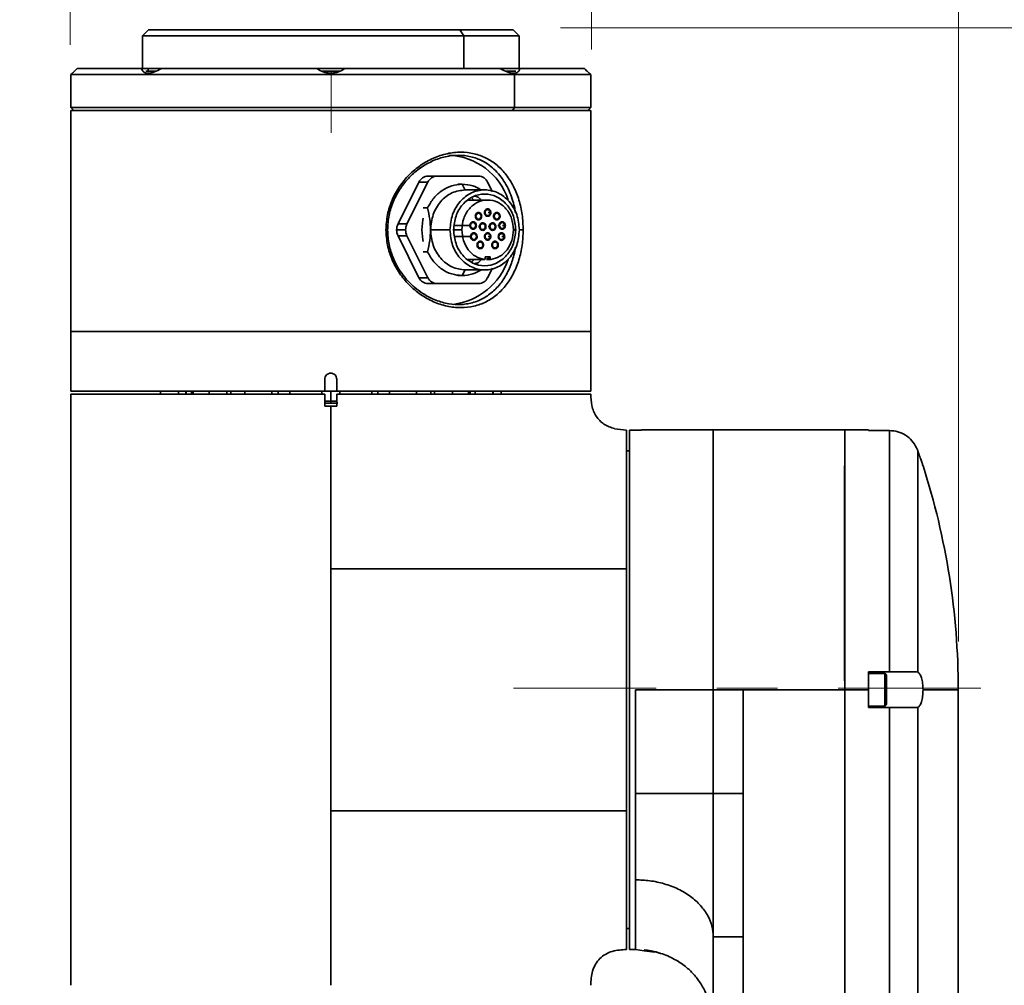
# Model space of a CAD drawing. Header units: millimetres. Extents: x 5 to 419, y 1 to 291.
# Tile 17 of 25: x 196 to 217, y 240 to 261. Entities that reach past the tile are written whole.
import ezdxf

# ---------------------------------------------------------------- set-up
doc = ezdxf.new("R2010")
doc.units = ezdxf.units.MM

# ---------------------------------------------------------------- blocks, each defined once
blk = doc.blocks.new('A$C64CD199E')
at = {"color": 7, "linetype": 'Continuous', "lineweight": 35}
for p, q in [((15.249, 168.798), (15.124, 168.673)), ((15.249, 168.798), (21.757, 168.798)), ((21.757, 168.798), (21.845, 168.673)), ((21.757, 168.798), (22.873, 168.798)), ((22.998, 168.673), (22.873, 168.798)), ((15.124, 168.673), (15.124, 167.986)), ((21.845, 168.673), (15.124, 168.673)), ((21.845, 168.673), (21.845, 167.986)), ((22.998, 168.673), (21.845, 168.673)), ((22.998, 167.986), (22.998, 168.673)), ((13.655, 167.892), (13.624, 167.861)), ((13.624, 167.861), (13.624, 167.174)), ((22.906, 167.861), (13.624, 167.861)), ((13.757, 167.986), (15.104, 167.986)), ((15.239, 167.986), (15.104, 167.986)), ((15.409, 167.936), (15.191, 167.936)), ((15.517, 167.986), (15.239, 167.986)), ((15.239, 167.936), (15.239, 167.986)), ((15.517, 167.986), (18.77, 167.986)), ((19.356, 167.986), (18.766, 167.986)), ((19.26, 167.936), (18.864, 167.936)), ((19.353, 167.986), (22.606, 167.986)), ((23.018, 167.986), (22.606, 167.986)), ((22.931, 167.936), (22.716, 167.936)), ((22.884, 167.892), (22.906, 167.861)), ((22.906, 167.174), (22.906, 167.861)), ((24.498, 167.861), (22.906, 167.861)), ((23.018, 167.986), (24.365, 167.986)), ((24.498, 167.861), (24.467, 167.892)), ((24.498, 167.174), (24.498, 167.861)), ((13.624, 167.174), (13.687, 167.111)), ((13.624, 167.174), (22.906, 167.174)), ((13.624, 162.486), (13.624, 167.111)), ((13.624, 167.111), (24.498, 167.111)), ((22.862, 167.111), (22.906, 167.174)), ((22.906, 167.174), (24.498, 167.174)), ((24.436, 167.111), (24.498, 167.174)), ((24.498, 162.486), (24.498, 167.111)), ((20.467, 164.736), (20.905, 165.611)), ((20.655, 164.736), (21.092, 165.611)), ((21.092, 165.611), (20.905, 165.611)), ((21.092, 165.736), (21.28, 165.736)), ((21.28, 165.736), (22.155, 165.736)), ((22.342, 165.611), (22.442, 165.411)), ((21.811, 165.567), (21.717, 165.567)), ((21.873, 165.444), (21.811, 165.567)), ((22.28, 165.449), (21.873, 165.449)), ((22.342, 165.236), (21.943, 165.236)), ((21.995, 165.297), (22.056, 165.236)), ((20.992, 165.073), (21.086, 165.073)), ((22.351, 164.974), (22.396, 164.974)), ((20.25, 164.611), (20.215, 164.611)), ((20.438, 164.611), (20.626, 164.611)), ((20.467, 164.736), (20.655, 164.736)), ((21.148, 164.611), (21.554, 164.611)), ((21.801, 164.611), (21.63, 164.611)), ((21.971, 164.704), (21.646, 164.704)), ((22.171, 164.68), (22.151, 164.68)), ((22.185, 164.68), (22.164, 164.68)), ((22.356, 164.68), (22.378, 164.68)), ((22.391, 164.68), (22.369, 164.68)), ((22.557, 164.704), (22.578, 164.704)), ((22.592, 164.704), (22.571, 164.704)), ((22.654, 164.704), (22.7, 164.704)), ((22.883, 164.611), (22.929, 164.611)), ((23.005, 164.611), (23.086, 164.611)), ((20.655, 164.486), (20.467, 164.486)), ((20.905, 163.611), (20.467, 164.486)), ((21.092, 163.611), (20.655, 164.486)), ((21.985, 164.47), (21.655, 164.47)), ((22.351, 164.474), (22.396, 164.474)), ((22.699, 164.47), (22.642, 164.47)), ((22.642, 164.47), (22.699, 164.47)), ((22.642, 164.47), (22.699, 164.47)), ((21.086, 164.15), (20.992, 164.15)), ((21.937, 163.991), (22.277, 163.991)), ((21.937, 163.991), (22.276, 163.991)), ((22.059, 163.99), (22.005, 163.934)), ((22.277, 163.991), (22.276, 163.991)), ((22.288, 164.003), (22.288, 164.036)), ((22.299, 164.049), (22.385, 164.049)), ((22.396, 164.003), (22.319, 164.003)), ((22.408, 163.991), (22.321, 163.991)), ((22.407, 163.991), (22.33, 163.991)), ((22.396, 164.036), (22.341, 164.036)), ((22.396, 164.036), (22.396, 164.003)), ((22.408, 163.991), (22.407, 163.991)), ((21.811, 163.655), (21.873, 163.778)), ((21.873, 163.774), (22.28, 163.774)), ((22.442, 163.811), (22.342, 163.611)), ((20.905, 163.611), (21.092, 163.611)), ((21.717, 163.655), (21.811, 163.655)), ((21.28, 163.486), (21.092, 163.486)), ((22.155, 163.486), (21.28, 163.486)), ((13.624, 162.486), (13.624, 161.237)), ((24.498, 162.486), (13.624, 162.486)), ((24.498, 162.486), (24.498, 161.237)), ((18.936, 161.237), (18.936, 161.486)), ((19.186, 161.486), (19.186, 161.237)), ((18.936, 161.237), (13.624, 161.237)), ((13.624, 148.8), (13.624, 161.174)), ((15.499, 161.237), (15.499, 161.174)), ((15.874, 161.237), (15.874, 161.174)), ((16.03, 161.237), (16.03, 161.174)), ((16.039, 161.174), (16.039, 161.237)), ((16.144, 161.237), (16.144, 161.174)), ((16.179, 161.237), (16.179, 161.174)), ((16.518, 161.174), (16.518, 161.237)), ((16.89, 161.237), (16.89, 161.174)), ((16.967, 161.237), (16.967, 161.174)), ((17.265, 161.174), (17.265, 161.237)), ((17.831, 161.237), (17.831, 161.174)), ((17.96, 161.237), (17.96, 161.174)), ((18.206, 161.174), (18.206, 161.237)), ((18.874, 161.237), (18.874, 161.174)), ((18.936, 161.237), (19.186, 161.237)), ((18.936, 161.174), (18.936, 160.924)), ((19.061, 161.237), (19.061, 161.024)), ((24.498, 161.237), (19.186, 161.237)), ((19.186, 160.924), (19.186, 161.174)), ((19.249, 161.174), (19.249, 161.237)), ((19.917, 161.237), (19.917, 161.175)), ((20.046, 161.237), (20.046, 161.174)), ((20.292, 161.174), (20.292, 161.237)), ((20.857, 161.174), (20.48, 161.174)), ((20.857, 161.237), (20.857, 161.174)), ((21.155, 161.237), (21.155, 161.174)), ((21.232, 161.174), (21.232, 161.237)), ((21.604, 161.174), (21.232, 161.174)), ((21.604, 161.237), (21.604, 161.174)), ((21.943, 161.237), (21.943, 161.174)), ((21.979, 161.173), (21.979, 161.237)), ((22.083, 161.174), (21.979, 161.174)), ((22.083, 161.237), (22.083, 161.173)), ((22.449, 161.237), (22.449, 161.174)), ((22.458, 161.174), (22.458, 161.237)), ((22.623, 161.237), (22.623, 161.174)), ((24.123, 161.174), (22.623, 161.174)), ((18.936, 161.024), (19.061, 161.024)), ((19.061, 160.987), (18.936, 160.987)), ((19.061, 160.924), (18.936, 160.924)), ((19.061, 161.024), (19.187, 161.024)), ((19.061, 160.987), (19.061, 161.024)), ((19.211, 160.987), (19.061, 160.987)), ((19.186, 160.924), (19.061, 160.924)), ((24.998, 160.448), (24.998, 160.451)), ((24.998, 160.448), (25.249, 160.421)), ((25.311, 160.421), (25.561, 160.421)), ((27.061, 160.424), (25.561, 160.424)), ((29.81, 160.424), (27.061, 160.424)), ((29.81, 154.987), (29.81, 160.424)), ((30.31, 160.424), (29.81, 160.424)), ((30.31, 160.424), (30.31, 160.411)), ((30.31, 160.411), (30.748, 160.411)), ((30.748, 155.362), (30.748, 160.411)), ((31.314, 160.049), (31.338, 159.991)), ((25.248, 159.987), (25.311, 159.987)), ((31.338, 159.991), (31.338, 155.357)), ((29.81, 159.682), (29.809, 159.661)), ((29.809, 159.661), (29.809, 155.175)), ((29.803, 157.704), (29.803, 155.175)), ((29.803, 156.987), (29.809, 156.987)), ((30.748, 155.362), (30.31, 155.362)), ((30.31, 155.362), (30.31, 154.987)), ((30.648, 155.331), (30.31, 155.331)), ((30.648, 155.327), (30.31, 155.327)), ((30.685, 155.293), (30.648, 155.331)), ((30.648, 155.327), (30.648, 155.331)), ((30.648, 154.643), (30.648, 155.327)), ((30.685, 155.289), (30.648, 155.327)), ((30.685, 155.293), (30.685, 155.289)), ((30.685, 155.289), (30.685, 154.681)), ((31.338, 155.357), (31.314, 155.362)), ((27.685, 154.987), (27.685, 152.817)), ((29.81, 154.987), (27.685, 154.987)), ((29.81, 154.987), (30.31, 154.987)), ((29.81, 128.739), (29.81, 154.987)), ((29.81, 128.739), (29.81, 154.987)), ((30.31, 154.987), (30.31, 154.612)), ((31.449, 154.987), (32.185, 154.987)), ((32.185, 128.739), (32.185, 154.987)), ((30.648, 154.643), (30.685, 154.681)), ((30.31, 154.643), (30.648, 154.643)), ((30.31, 154.612), (30.748, 154.612)), ((30.748, 146.613), (30.748, 154.612)), ((30.748, 154.612), (31.32, 154.612)), ((31.338, 154.615), (31.338, 146.61)), ((27.685, 152.817), (27.685, 149.818)), ((25.248, 149.987), (25.311, 149.987)), ((27.061, 149.818), (27.061, 142.613)), ((27.685, 142.613), (27.685, 149.818)), ((25.311, 149.55), (25.436, 149.55)), ((25.436, 149.55), (25.616, 149.525)), ((25.616, 149.525), (25.832, 149.495))]:
    blk.add_line(p, q, dxfattribs=at)
at = {"color": 7, "linetype": 'Continuous', "lineweight": 35, "flags": 128}
for points in [[(20.992, 164.854), (20.984, 164.82), (20.962, 164.611)], [(20.962, 164.611), (20.984, 164.403), (20.992, 164.369)], [(19.061, 160.924), (19.061, 160.073), (19.061, 159.221), (19.061, 158.37), (19.061, 157.519)], [(19.061, 157.519), (19.061, 154.987), (19.061, 152.455)], [(27.061, 154.987), (26.248, 154.987), (25.436, 154.987)], [(27.685, 154.987), (27.373, 154.987), (27.061, 154.987)], [(19.061, 152.455), (19.061, 151.541), (19.061, 150.628), (19.061, 149.714), (19.061, 148.8)]]:
    blk.add_lwpolyline(points, dxfattribs=at)
at = {"color": 7, "linetype": 'Continuous', "lineweight": 35}
for centre, radius, start, end in [((21.48, 164.819), 1.356, 17.9957, 87.8927), ((21.099, 165.523), 0.213, 91.828, 155.5521), ((21.287, 165.523), 0.213, 91.828, 155.5521), ((22.148, 165.523), 0.213, 24.4479, 88.172), ((20.718, 164.612), 0.28, 153.698, 180.1734), ((20.718, 164.61), 0.28, 179.8266, 206.302), ((20.906, 164.612), 0.28, 153.698, 180.1734), ((20.906, 164.61), 0.28, 179.8266, 206.302), ((21.45, 164.436), 1.394, 277.0171, 341.4226), ((21.099, 163.7), 0.213, 204.4479, 268.172), ((21.287, 163.7), 0.213, 204.4479, 268.172), ((22.148, 163.7), 0.213, 271.828, 335.5521), ((16.903, 154.987), 15.282, 0, 17.8617)]:
    blk.add_arc(centre, radius, start, end, dxfattribs=at)
for points, knots in [([(13.655, 167.892), (13.657, 167.894), (13.66, 167.896), (13.688, 167.922), (13.73, 167.961), (13.757, 167.986)], [0, 0, 0, 0, 0.2453423, 0.4997323, 1, 1, 1, 1]), ([(13.757, 167.986), (13.729, 167.959), (13.691, 167.925), (13.675, 167.91), (13.671, 167.907)], [0, 0, 0, 0, 0.7701084, 1, 1, 1, 1]), ([(15.104, 167.986), (15.114, 167.96), (15.129, 167.922), (15.184, 167.897), (15.237, 167.89), (15.3, 167.897), (15.394, 167.922), (15.468, 167.96), (15.517, 167.986)], [0, 0, 0, 0, 0.249645, 0.376542, 0.499469, 0.622679, 0.749871, 1, 1, 1, 1]), ([(18.77, 167.986), (18.811, 167.96), (18.873, 167.922), (18.979, 167.897), (19.061, 167.89), (19.143, 167.897), (19.249, 167.922), (19.311, 167.96), (19.353, 167.986)], [0, 0, 0, 0, 0.249645, 0.376542, 0.499469, 0.622679, 0.749871, 1, 1, 1, 1]), ([(22.606, 167.986), (22.654, 167.961), (22.728, 167.922), (22.822, 167.896), (22.863, 167.894), (22.884, 167.892)], [0, 0, 0, 0, 0.49982, 0.753881, 1, 1, 1, 1]), ([(22.884, 167.892), (22.902, 167.894), (22.939, 167.896), (22.993, 167.922), (23.008, 167.961), (23.018, 167.986)], [0, 0, 0, 0, 0.246155, 0.500273, 1, 1, 1, 1]), ([(24.365, 167.986), (24.393, 167.96), (24.435, 167.921), (24.461, 167.898), (24.469, 167.89), (24.467, 167.892), (24.467, 167.892)], [0, 0, 0, 0, 0.49928, 0.753068, 0.998917, 1, 1, 1, 1]), ([(20.215, 164.611), (20.221, 164.718), (20.234, 164.933), (20.336, 165.241), (20.49, 165.523), (20.695, 165.77), (20.937, 165.972), (21.208, 166.123), (21.493, 166.217), (21.781, 166.249), (22.06, 166.217), (22.317, 166.123), (22.545, 165.972), (22.737, 165.769), (22.891, 165.523), (23.002, 165.241), (23.073, 164.933), (23.082, 164.719), (23.086, 164.611)], [0, 0, 0, 0, 0.061916, 0.124064, 0.186116, 0.248664, 0.311207, 0.373983, 0.437022, 0.499864, 0.563086, 0.625941, 0.688838, 0.751573, 0.8138, 0.876142, 0.937911, 1, 1, 1, 1]), ([(22.924, 164.976), (22.919, 165.005), (22.906, 165.086), (22.869, 165.225), (22.81, 165.393), (22.728, 165.563), (22.627, 165.719), (22.508, 165.856), (22.376, 165.969), (22.207, 166.074), (21.993, 166.153), (21.731, 166.184), (21.505, 166.158), (21.325, 166.108), (21.194, 166.057), (21.064, 165.991), (20.939, 165.913), (20.819, 165.82), (20.709, 165.718), (20.608, 165.605), (20.515, 165.48), (20.436, 165.349), (20.348, 165.164), (20.268, 164.92), (20.256, 164.714), (20.25, 164.611)], [0, 0, 0, 0, 0.019774, 0.054258, 0.097791, 0.143538, 0.18941, 0.235371, 0.281084, 0.324771, 0.392125, 0.459761, 0.526992, 0.560074, 0.59463, 0.626813, 0.662173, 0.696031, 0.729707, 0.763489, 0.797471, 0.833009, 0.864916, 0.932542, 1, 1, 1, 1]), ([(21.811, 165.567), (21.885, 165.562), (22.02, 165.552), (22.141, 165.483), (22.196, 165.452)], [0, 0, 0, 0, 0.548789, 1, 1, 1, 1]), ([(22.196, 165.247), (22.173, 165.27), (22.139, 165.305), (22.094, 165.311), (22.08, 165.314)], [0, 0, 0, 0, 0.676056, 1, 1, 1, 1]), ([(21.086, 165.073), (21.103, 164.994), (21.134, 164.846), (21.15, 164.61), (21.134, 164.375), (21.102, 164.228), (21.086, 164.15)], [0, 0, 0, 0, 0.266167, 0.501532, 0.735519, 1, 1, 1, 1]), ([(22.342, 164.896), (22.333, 164.897), (22.316, 164.899), (22.293, 164.917), (22.278, 164.943), (22.276, 164.963), (22.275, 164.974)], [0, 0, 0, 0, 0.250169, 0.500134, 0.750159, 1, 1, 1, 1]), ([(22.288, 164.974), (22.289, 164.982), (22.291, 164.998), (22.303, 165.019), (22.321, 165.033), (22.335, 165.036), (22.342, 165.036), (22.342, 165.036)], [0, 0, 0, 0, 0.250058, 0.499862, 0.749741, 0.999724, 1, 1, 1, 1]), ([(22.342, 165.036), (22.349, 165.035), (22.363, 165.033), (22.381, 165.019), (22.394, 164.998), (22.396, 164.982), (22.396, 164.974)], [0, 0, 0, 0, 0.249718, 0.499812, 0.749395, 1, 1, 1, 1]), ([(22.41, 164.974), (22.41, 164.974), (22.41, 164.964), (22.406, 164.943), (22.391, 164.917), (22.369, 164.899), (22.351, 164.897), (22.342, 164.896)], [0, 0, 0, 0, 0.000273, 0.250142, 0.500095, 0.749638, 1, 1, 1, 1]), ([(21.985, 164.704), (21.985, 164.712), (21.987, 164.728), (21.999, 164.749), (22.017, 164.763), (22.032, 164.766), (22.039, 164.766), (22.039, 164.766)], [0, 0, 0, 0, 0.250058, 0.499862, 0.749741, 0.999724, 1, 1, 1, 1]), ([(22.039, 164.766), (22.046, 164.765), (22.06, 164.763), (22.078, 164.749), (22.09, 164.728), (22.092, 164.712), (22.093, 164.704)], [0, 0, 0, 0, 0.249718, 0.499812, 0.749395, 1, 1, 1, 1]), ([(22.151, 164.82), (22.142, 164.821), (22.124, 164.824), (22.102, 164.842), (22.086, 164.868), (22.084, 164.888), (22.083, 164.898)], [0, 0, 0, 0, 0.2501686, 0.5001342, 0.7501593, 1, 1, 1, 1]), ([(22.096, 164.898), (22.097, 164.906), (22.099, 164.923), (22.111, 164.944), (22.129, 164.958), (22.144, 164.961), (22.151, 164.961), (22.151, 164.961)], [0, 0, 0, 0, 0.250058, 0.499862, 0.749741, 0.999724, 1, 1, 1, 1]), ([(22.151, 164.961), (22.158, 164.96), (22.172, 164.958), (22.19, 164.944), (22.202, 164.923), (22.204, 164.907), (22.205, 164.898)], [0, 0, 0, 0, 0.249718, 0.499812, 0.749395, 1, 1, 1, 1]), ([(22.218, 164.898), (22.218, 164.898), (22.218, 164.888), (22.215, 164.868), (22.2, 164.842), (22.177, 164.824), (22.159, 164.821), (22.151, 164.82)], [0, 0, 0, 0, 0.000273, 0.250142, 0.500095, 0.749638, 1, 1, 1, 1]), ([(22.534, 164.82), (22.525, 164.821), (22.507, 164.824), (22.485, 164.842), (22.469, 164.868), (22.467, 164.888), (22.466, 164.898)], [0, 0, 0, 0, 0.250169, 0.500134, 0.750159, 1, 1, 1, 1]), ([(22.48, 164.898), (22.481, 164.906), (22.482, 164.923), (22.495, 164.944), (22.513, 164.958), (22.527, 164.961), (22.534, 164.961), (22.534, 164.961)], [0, 0, 0, 0, 0.2500578, 0.4998619, 0.7497405, 0.9997238, 1, 1, 1, 1]), ([(22.534, 164.961), (22.541, 164.96), (22.555, 164.958), (22.573, 164.944), (22.586, 164.923), (22.587, 164.907), (22.588, 164.898)], [0, 0, 0, 0, 0.249718, 0.499812, 0.749395, 1, 1, 1, 1]), ([(22.601, 164.898), (22.601, 164.898), (22.602, 164.888), (22.598, 164.868), (22.583, 164.842), (22.56, 164.824), (22.543, 164.821), (22.534, 164.82)], [0, 0, 0, 0, 0.0002733, 0.2501421, 0.5000947, 0.7496385, 1, 1, 1, 1]), ([(22.592, 164.704), (22.592, 164.712), (22.594, 164.728), (22.607, 164.749), (22.624, 164.763), (22.639, 164.766), (22.646, 164.766), (22.646, 164.766)], [0, 0, 0, 0, 0.250058, 0.499862, 0.749741, 0.999724, 1, 1, 1, 1]), ([(22.646, 164.766), (22.653, 164.765), (22.667, 164.763), (22.685, 164.749), (22.697, 164.728), (22.699, 164.712), (22.7, 164.704)], [0, 0, 0, 0, 0.249718, 0.499812, 0.749395, 1, 1, 1, 1]), ([(23.086, 164.611), (23.082, 164.504), (23.073, 164.289), (23.002, 163.981), (22.891, 163.699), (22.737, 163.453), (22.544, 163.25), (22.317, 163.099), (22.059, 163.005), (21.781, 162.973), (21.493, 163.005), (21.207, 163.099), (20.937, 163.251), (20.694, 163.454), (20.49, 163.7), (20.335, 163.982), (20.234, 164.29), (20.221, 164.504), (20.215, 164.611)], [0, 0, 0, 0, 0.062094, 0.123917, 0.186278, 0.248573, 0.311241, 0.374109, 0.436898, 0.500108, 0.562978, 0.626099, 0.688983, 0.751522, 0.814095, 0.876058, 0.938206, 1, 1, 1, 1]), ([(20.25, 164.611), (20.255, 164.509), (20.264, 164.355), (20.317, 164.156), (20.374, 163.998), (20.458, 163.83), (20.572, 163.66), (20.707, 163.504), (20.858, 163.367), (21.021, 163.254), (21.221, 163.149), (21.459, 163.069), (21.686, 163.044), (21.862, 163.054), (21.99, 163.076), (22.114, 163.114), (22.229, 163.165), (22.34, 163.231), (22.443, 163.309), (22.539, 163.402), (22.625, 163.504), (22.701, 163.617), (22.769, 163.742), (22.826, 163.874), (22.873, 164.014), (22.906, 164.137), (22.919, 164.217), (22.924, 164.246)], [0, 0, 0, 0, 0.067311, 0.100316, 0.13501, 0.178281, 0.224043, 0.270087, 0.315772, 0.361532, 0.4052, 0.472825, 0.540071, 0.573696, 0.607771, 0.640718, 0.675127, 0.70735, 0.742755, 0.776436, 0.810402, 0.844211, 0.877883, 0.913601, 0.945651, 0.980158, 1, 1, 1, 1]), ([(22.039, 164.625), (22.03, 164.627), (22.012, 164.629), (21.99, 164.647), (21.974, 164.673), (21.972, 164.693), (21.971, 164.703)], [0, 0, 0, 0, 0.250169, 0.500134, 0.750159, 1, 1, 1, 1]), ([(22.106, 164.704), (22.106, 164.704), (22.106, 164.693), (22.103, 164.673), (22.088, 164.647), (22.065, 164.629), (22.048, 164.627), (22.039, 164.625)], [0, 0, 0, 0, 0.000273, 0.250142, 0.500095, 0.749638, 1, 1, 1, 1]), ([(22.239, 164.602), (22.23, 164.603), (22.213, 164.605), (22.19, 164.623), (22.175, 164.649), (22.172, 164.67), (22.171, 164.68)], [0, 0, 0, 0, 0.250169, 0.500134, 0.750159, 1, 1, 1, 1]), ([(22.185, 164.68), (22.186, 164.688), (22.187, 164.704), (22.2, 164.725), (22.218, 164.739), (22.232, 164.742), (22.239, 164.742), (22.239, 164.742)], [0, 0, 0, 0, 0.250058, 0.499862, 0.749741, 0.999724, 1, 1, 1, 1]), ([(22.239, 164.742), (22.246, 164.742), (22.26, 164.74), (22.278, 164.725), (22.291, 164.705), (22.292, 164.688), (22.293, 164.68)], [0, 0, 0, 0, 0.249718, 0.499812, 0.749395, 1, 1, 1, 1]), ([(22.307, 164.68), (22.307, 164.68), (22.307, 164.67), (22.303, 164.649), (22.288, 164.623), (22.266, 164.605), (22.248, 164.603), (22.239, 164.602)], [0, 0, 0, 0, 0.000273, 0.250142, 0.500095, 0.749638, 1, 1, 1, 1]), ([(22.445, 164.602), (22.436, 164.603), (22.419, 164.605), (22.396, 164.623), (22.381, 164.649), (22.379, 164.67), (22.378, 164.68)], [0, 0, 0, 0, 0.250169, 0.500134, 0.750159, 1, 1, 1, 1]), ([(22.391, 164.68), (22.392, 164.688), (22.394, 164.704), (22.406, 164.725), (22.424, 164.739), (22.438, 164.742), (22.445, 164.742), (22.445, 164.742)], [0, 0, 0, 0, 0.250058, 0.499862, 0.749741, 0.999724, 1, 1, 1, 1]), ([(22.445, 164.742), (22.452, 164.742), (22.467, 164.74), (22.484, 164.725), (22.497, 164.705), (22.499, 164.688), (22.499, 164.68)], [0, 0, 0, 0, 0.249718, 0.499812, 0.749395, 1, 1, 1, 1]), ([(22.513, 164.68), (22.513, 164.68), (22.513, 164.67), (22.509, 164.649), (22.494, 164.623), (22.472, 164.605), (22.454, 164.603), (22.445, 164.602)], [0, 0, 0, 0, 0.000273, 0.250142, 0.500095, 0.749638, 1, 1, 1, 1]), ([(22.646, 164.625), (22.637, 164.627), (22.619, 164.629), (22.597, 164.647), (22.581, 164.673), (22.579, 164.693), (22.578, 164.703)], [0, 0, 0, 0, 0.250169, 0.500134, 0.750159, 1, 1, 1, 1]), ([(22.713, 164.704), (22.713, 164.704), (22.713, 164.693), (22.71, 164.673), (22.695, 164.647), (22.672, 164.629), (22.655, 164.627), (22.646, 164.625)], [0, 0, 0, 0, 0.000273, 0.250142, 0.500095, 0.749638, 1, 1, 1, 1]), ([(22.053, 164.392), (22.044, 164.393), (22.026, 164.396), (22.004, 164.414), (21.988, 164.44), (21.986, 164.46), (21.985, 164.47)], [0, 0, 0, 0, 0.250169, 0.500134, 0.750159, 1, 1, 1, 1]), ([(21.999, 164.47), (22, 164.479), (22.001, 164.495), (22.014, 164.516), (22.032, 164.53), (22.046, 164.533), (22.053, 164.533), (22.053, 164.533)], [0, 0, 0, 0, 0.250058, 0.499862, 0.749741, 0.999724, 1, 1, 1, 1]), ([(22.053, 164.533), (22.06, 164.532), (22.074, 164.53), (22.092, 164.516), (22.105, 164.495), (22.106, 164.479), (22.107, 164.47)], [0, 0, 0, 0, 0.249718, 0.499812, 0.749395, 1, 1, 1, 1]), ([(22.121, 164.47), (22.121, 164.47), (22.121, 164.46), (22.117, 164.44), (22.102, 164.414), (22.08, 164.396), (22.062, 164.393), (22.053, 164.392)], [0, 0, 0, 0, 0.0002733, 0.2501421, 0.5000947, 0.7496385, 1, 1, 1, 1]), ([(22.134, 164.296), (22.134, 164.304), (22.136, 164.32), (22.148, 164.341), (22.166, 164.355), (22.181, 164.358), (22.188, 164.358), (22.188, 164.358)], [0, 0, 0, 0, 0.250058, 0.499862, 0.749741, 0.999724, 1, 1, 1, 1]), ([(22.188, 164.358), (22.195, 164.357), (22.209, 164.355), (22.227, 164.341), (22.239, 164.32), (22.241, 164.304), (22.242, 164.296)], [0, 0, 0, 0, 0.249718, 0.499812, 0.749395, 1, 1, 1, 1]), ([(22.342, 164.396), (22.333, 164.397), (22.316, 164.399), (22.293, 164.417), (22.278, 164.443), (22.276, 164.463), (22.275, 164.474)], [0, 0, 0, 0, 0.250169, 0.500134, 0.750159, 1, 1, 1, 1]), ([(22.288, 164.474), (22.289, 164.482), (22.291, 164.498), (22.303, 164.519), (22.321, 164.533), (22.335, 164.536), (22.342, 164.536), (22.342, 164.536)], [0, 0, 0, 0, 0.250058, 0.499862, 0.749741, 0.999724, 1, 1, 1, 1]), ([(22.342, 164.536), (22.349, 164.535), (22.363, 164.533), (22.381, 164.519), (22.394, 164.498), (22.396, 164.482), (22.396, 164.474)], [0, 0, 0, 0, 0.249718, 0.499812, 0.749395, 1, 1, 1, 1]), ([(22.41, 164.474), (22.41, 164.474), (22.41, 164.464), (22.406, 164.443), (22.391, 164.417), (22.369, 164.399), (22.351, 164.397), (22.342, 164.396)], [0, 0, 0, 0, 0.000273, 0.250142, 0.500095, 0.749638, 1, 1, 1, 1]), ([(22.443, 164.296), (22.443, 164.304), (22.445, 164.32), (22.458, 164.341), (22.475, 164.355), (22.49, 164.358), (22.497, 164.358), (22.497, 164.358)], [0, 0, 0, 0, 0.250058, 0.499862, 0.749741, 0.999724, 1, 1, 1, 1]), ([(22.497, 164.358), (22.504, 164.357), (22.518, 164.355), (22.536, 164.341), (22.548, 164.32), (22.55, 164.304), (22.551, 164.296)], [0, 0, 0, 0, 0.2497183, 0.4998121, 0.7493948, 1, 1, 1, 1]), ([(22.564, 164.47), (22.565, 164.481), (22.567, 164.501), (22.582, 164.527), (22.605, 164.544), (22.631, 164.551), (22.658, 164.544), (22.68, 164.527), (22.696, 164.501), (22.698, 164.481), (22.699, 164.47)], [0, 0, 0, 0, 0.125046, 0.24999, 0.374963, 0.499979, 0.624953, 0.749969, 0.87478, 1, 1, 1, 1]), ([(22.699, 164.47), (22.698, 164.481), (22.696, 164.501), (22.68, 164.527), (22.658, 164.544), (22.631, 164.55), (22.605, 164.544), (22.582, 164.527), (22.567, 164.501), (22.565, 164.481), (22.564, 164.47)], [0, 0, 0, 0, 0.124795, 0.25, 0.375, 0.5, 0.625, 0.75, 0.875, 1, 1, 1, 1]), ([(22.699, 164.47), (22.698, 164.46), (22.696, 164.44), (22.68, 164.414), (22.658, 164.396), (22.631, 164.39), (22.605, 164.396), (22.582, 164.414), (22.567, 164.44), (22.565, 164.46), (22.564, 164.47)], [0, 0, 0, 0, 0.125046, 0.24999, 0.374963, 0.499979, 0.624953, 0.749969, 0.87478, 1, 1, 1, 1]), ([(22.564, 164.47), (22.565, 164.46), (22.567, 164.44), (22.582, 164.414), (22.605, 164.396), (22.631, 164.39), (22.658, 164.396), (22.68, 164.414), (22.696, 164.44), (22.698, 164.46), (22.699, 164.47)], [0, 0, 0, 0, 0.1247952, 0.25, 0.375, 0.5, 0.625, 0.75, 0.875, 1, 1, 1, 1]), ([(22.188, 164.218), (22.179, 164.219), (22.161, 164.221), (22.139, 164.239), (22.123, 164.265), (22.121, 164.285), (22.12, 164.296)], [0, 0, 0, 0, 0.2501686, 0.5001342, 0.7501593, 1, 1, 1, 1]), ([(22.255, 164.296), (22.255, 164.296), (22.255, 164.286), (22.252, 164.265), (22.237, 164.239), (22.214, 164.221), (22.196, 164.219), (22.188, 164.218)], [0, 0, 0, 0, 0.000273, 0.250142, 0.500095, 0.749638, 1, 1, 1, 1]), ([(22.497, 164.218), (22.488, 164.219), (22.47, 164.221), (22.448, 164.239), (22.432, 164.265), (22.43, 164.285), (22.429, 164.296)], [0, 0, 0, 0, 0.250169, 0.500134, 0.750159, 1, 1, 1, 1]), ([(22.564, 164.296), (22.564, 164.296), (22.564, 164.286), (22.561, 164.265), (22.546, 164.239), (22.523, 164.221), (22.506, 164.219), (22.497, 164.218)], [0, 0, 0, 0, 0.000273, 0.250142, 0.500095, 0.749638, 1, 1, 1, 1]), ([(22.08, 163.909), (22.094, 163.911), (22.146, 163.92), (22.187, 163.961), (22.216, 163.991)], [0, 0, 0, 0, 0.27408, 1, 1, 1, 1]), ([(21.811, 163.655), (21.885, 163.66), (22.02, 163.67), (22.141, 163.739), (22.196, 163.77)], [0, 0, 0, 0, 0.5487894, 1, 1, 1, 1]), ([(18.936, 161.486), (18.938, 161.503), (18.942, 161.536), (18.971, 161.577), (19.012, 161.605), (19.061, 161.615), (19.11, 161.605), (19.152, 161.577), (19.18, 161.536), (19.184, 161.503), (19.186, 161.486)], [0, 0, 0, 0, 0.125063, 0.250018, 0.374916, 0.499812, 0.624757, 0.749807, 0.874876, 1, 1, 1, 1]), ([(18.936, 161.174), (18.693, 161.174), (18.195, 161.174), (17.451, 161.174), (16.713, 161.174), (16.008, 161.174), (15.362, 161.174), (14.81, 161.174), (14.363, 161.174), (14.024, 161.174), (13.79, 161.174), (13.649, 161.174), (13.632, 161.174), (13.624, 161.174)], [0, 0, 0, 0, 0.086848, 0.177647, 0.271723, 0.368216, 0.466114, 0.564317, 0.656185, 0.746425, 0.834231, 0.91893, 1, 1, 1, 1]), ([(24.498, 161.174), (24.493, 161.174), (24.485, 161.175), (24.411, 161.174), (24.295, 161.174), (24.129, 161.174), (23.911, 161.174), (23.638, 161.173), (23.32, 161.174), (22.957, 161.174), (22.554, 161.174), (22.116, 161.173), (21.649, 161.174), (21.109, 161.174), (20.509, 161.174), (19.849, 161.175), (19.409, 161.174), (19.186, 161.174)], [0, 0, 0, 0, 0.061031, 0.120895, 0.18042, 0.240135, 0.305418, 0.37002, 0.434648, 0.499915, 0.565394, 0.63013, 0.694795, 0.760043, 0.842983, 0.920412, 1, 1, 1, 1]), ([(24.498, 161.174), (24.502, 161.094), (24.51, 160.932), (24.584, 160.741), (24.682, 160.617), (24.805, 160.514), (24.92, 160.477), (24.998, 160.451)], [0, 0, 0, 0, 0.251719, 0.5049, 0.625527, 0.745192, 1, 1, 1, 1]), ([(25.248, 157.519), (25.248, 157.722), (25.248, 158.129), (25.248, 158.682), (25.248, 159.18), (25.248, 159.606), (25.248, 159.947), (25.247, 160.198), (25.249, 160.368), (25.249, 160.403), (25.249, 160.421)], [0, 0, 0, 0, 0.122927, 0.245809, 0.373357, 0.500727, 0.625903, 0.749418, 0.873188, 1, 1, 1, 1]), ([(25.311, 160.421), (25.311, 160.401), (25.311, 160.359), (25.311, 160.142), (25.311, 159.801), (25.311, 159.326), (25.311, 158.731), (25.311, 158.039), (25.311, 157.279), (25.311, 156.483), (25.311, 155.684), (25.311, 154.89), (25.311, 154.096), (25.311, 153.295), (25.311, 152.504), (25.311, 151.758), (25.311, 151.087), (25.311, 150.52), (25.311, 150.076), (25.311, 149.768), (25.311, 149.583), (25.311, 149.561), (25.311, 149.55)], [0, 0, 0, 0, 0.046828, 0.095877, 0.146704, 0.198748, 0.251357, 0.303838, 0.355505, 0.405738, 0.454015, 0.499981, 0.546513, 0.595311, 0.645948, 0.697876, 0.750452, 0.802986, 0.854789, 0.905228, 0.953768, 1, 1, 1, 1]), ([(25.561, 160.421), (25.561, 160.422), (25.561, 160.424), (25.561, 160.424), (25.561, 160.424)], [0, 0, 0, 0, 0.561717, 1, 1, 1, 1]), ([(27.061, 154.987), (27.061, 154.991), (27.061, 154.999), (27.061, 155.013), (27.061, 155.034), (27.061, 155.07), (27.061, 155.136), (27.061, 155.255), (27.061, 155.469), (27.061, 155.859), (27.061, 156.373), (27.061, 156.953), (27.061, 157.537), (27.061, 158.127), (27.061, 158.7), (27.061, 159.218), (27.061, 159.66), (27.061, 160.011), (27.061, 160.253), (27.061, 160.398), (27.061, 160.416), (27.061, 160.424)], [0, 0, 0, 0, 0.001531, 0.002735, 0.004887, 0.008738, 0.015638, 0.028034, 0.050402, 0.091064, 0.1658, 0.234602, 0.30501, 0.390367, 0.476722, 0.563291, 0.655369, 0.745849, 0.833889, 0.918788, 1, 1, 1, 1]), ([(29.81, 154.987), (29.81, 155.233), (29.81, 155.735), (29.81, 156.491), (29.81, 157.243), (29.81, 157.965), (29.81, 158.629), (29.81, 159.198), (29.81, 159.66), (29.81, 160.011), (29.81, 160.253), (29.81, 160.398), (29.81, 160.416), (29.81, 160.424)], [0, 0, 0, 0, 0.086267, 0.176647, 0.270472, 0.366877, 0.464833, 0.563205, 0.655302, 0.745799, 0.833857, 0.918772, 1, 1, 1, 1]), ([(30.748, 160.411), (30.807, 160.406), (30.925, 160.397), (31.088, 160.319), (31.226, 160.204), (31.285, 160.101), (31.314, 160.049)], [0, 0, 0, 0, 0.249806, 0.499829, 0.749936, 1, 1, 1, 1]), ([(31.338, 159.991), (31.353, 159.949), (31.382, 159.866), (31.418, 159.761), (31.441, 159.695), (31.451, 159.666), (31.449, 159.674), (31.449, 159.674)], [0, 0, 0, 0, 0.249866, 0.49948, 0.749078, 0.998881, 1, 1, 1, 1]), ([(25.248, 157.519), (24.902, 157.519), (24.21, 157.519), (23.172, 157.519), (22.146, 157.519), (21.126, 157.519), (20.1, 157.519), (19.407, 157.519), (19.061, 157.519)], [0, 0, 0, 0, 0.166694, 0.333341, 0.500015, 0.666714, 0.833384, 1, 1, 1, 1]), ([(25.248, 152.455), (25.248, 152.677), (25.248, 153.121), (25.248, 153.834), (25.248, 154.565), (25.248, 155.316), (25.248, 156.071), (25.248, 156.82), (25.248, 157.286), (25.248, 157.519)], [0, 0, 0, 0, 0.139975, 0.279987, 0.420003, 0.560015, 0.706649, 0.853326, 1, 1, 1, 1]), ([(31.314, 155.362), (31.285, 155.362), (31.226, 155.362), (31.088, 155.362), (30.925, 155.362), (30.807, 155.362), (30.748, 155.362)], [0, 0, 0, 0, 0.250245, 0.500394, 0.750312, 1, 1, 1, 1]), ([(31.449, 154.987), (31.447, 155.032), (31.444, 155.123), (31.418, 155.239), (31.382, 155.325), (31.353, 155.346), (31.338, 155.357)], [0, 0, 0, 0, 0.249782, 0.499621, 0.749546, 1, 1, 1, 1]), ([(25.436, 154.987), (25.436, 154.81), (25.436, 154.449), (25.436, 153.905), (25.436, 153.354), (25.436, 152.998), (25.436, 152.817)], [0, 0, 0, 0, 0.237988, 0.484589, 0.738951, 1, 1, 1, 1]), ([(27.061, 152.817), (27.061, 153.178), (27.06, 153.767), (27.061, 154.491), (27.061, 154.853), (27.061, 154.987)], [0, 0, 0, 0, 0.499991, 0.815543, 1, 1, 1, 1]), ([(31.338, 154.615), (31.353, 154.624), (31.383, 154.644), (31.419, 154.73), (31.444, 154.849), (31.447, 154.942), (31.449, 154.987)], [0, 0, 0, 0, 0.25014, 0.500026, 0.756053, 1, 1, 1, 1]), ([(31.32, 154.612), (31.324, 154.612), (31.33, 154.612), (31.336, 154.614), (31.338, 154.615)], [0, 0, 0, 0, 0.5599305, 1, 1, 1, 1]), ([(25.436, 152.817), (25.436, 152.652), (25.436, 152.318), (25.436, 151.848), (25.436, 151.404), (25.436, 151.14), (25.436, 151.008)], [0, 0, 0, 0, 0.2460709, 0.4956101, 0.7473615, 1, 1, 1, 1]), ([(27.061, 152.817), (26.972, 152.817), (26.794, 152.817), (26.529, 152.817), (26.203, 152.817), (25.839, 152.817), (25.561, 152.817), (25.436, 152.817)], [0, 0, 0, 0, 0.1634993, 0.3307678, 0.5002015, 0.7759185, 1, 1, 1, 1]), ([(27.061, 149.818), (27.061, 149.939), (27.061, 150.179), (27.061, 150.545), (27.061, 150.918), (27.061, 151.399), (27.06, 152.035), (27.06, 152.543), (27.061, 152.817)], [0, 0, 0, 0, 0.124997, 0.249994, 0.371145, 0.499997, 0.730138, 1, 1, 1, 1]), ([(27.061, 152.817), (27.164, 152.817), (27.37, 152.817), (27.58, 152.817), (27.685, 152.817)], [0, 0, 0, 0, 0.500509, 1, 1, 1, 1]), ([(19.061, 152.455), (19.407, 152.455), (20.1, 152.455), (21.126, 152.455), (22.146, 152.455), (23.172, 152.455), (24.21, 152.455), (24.902, 152.455), (25.248, 152.455)], [0, 0, 0, 0, 0.166616, 0.333286, 0.499985, 0.666659, 0.833306, 1, 1, 1, 1]), ([(25.248, 149.55), (25.248, 149.551), (25.248, 149.552), (25.248, 149.569), (25.248, 149.595), (25.248, 149.633), (25.248, 149.681), (25.248, 149.781), (25.248, 149.974), (25.248, 150.318), (25.248, 150.751), (25.248, 151.26), (25.248, 151.827), (25.248, 152.246), (25.248, 152.455)], [0, 0, 0, 0, 0.040224, 0.080272, 0.121149, 0.162699, 0.204194, 0.245719, 0.372894, 0.500089, 0.627407, 0.754734, 0.877368, 1, 1, 1, 1]), ([(25.436, 151.008), (25.436, 150.895), (25.436, 150.671), (25.436, 150.381), (25.436, 150.129), (25.436, 149.92), (25.436, 149.756), (25.436, 149.638), (25.436, 149.564), (25.436, 149.555), (25.436, 149.55)], [0, 0, 0, 0, 0.124999, 0.249999, 0.375, 0.5, 0.625, 0.75, 0.874999, 1, 1, 1, 1]), ([(27.061, 149.818), (27.055, 149.891), (27.044, 150.04), (26.954, 150.262), (26.804, 150.475), (26.593, 150.665), (26.333, 150.82), (26.042, 150.93), (25.739, 150.996), (25.535, 151.004), (25.436, 151.008)], [0, 0, 0, 0, 0.116516, 0.240012, 0.368641, 0.5, 0.631359, 0.759989, 0.883484, 1, 1, 1, 1]), ([(27.685, 149.818), (27.607, 149.818), (27.486, 149.818), (27.34, 149.818), (27.24, 149.818), (27.16, 149.818), (27.082, 149.818), (27.069, 149.818), (27.061, 149.818)], [0, 0, 0, 0, 0.239457, 0.368361, 0.5, 0.631639, 0.760543, 1, 1, 1, 1]), ([(24.498, 148.8), (24.504, 148.902), (24.513, 149.055), (24.593, 149.243), (24.685, 149.364), (24.805, 149.455), (24.993, 149.535), (25.147, 149.544), (25.248, 149.55)], [0, 0, 0, 0, 0.250007, 0.378634, 0.500112, 0.621491, 0.750145, 1, 1, 1, 1]), ([(25.616, 149.54), (25.731, 149.521), (25.945, 149.486), (26.239, 149.361), (26.469, 149.211), (26.652, 149.039), (26.802, 148.84), (26.924, 148.608), (27.018, 148.337), (27.041, 148.167), (27.054, 148.074)], [0, 0, 0, 0, 0.16566, 0.308056, 0.424891, 0.51672, 0.606964, 0.714925, 0.844847, 1, 1, 1, 1]), ([(25.616, 149.54), (25.709, 149.53), (25.817, 149.518), (25.933, 149.476), (25.948, 149.47)], [0, 0, 0, 0, 0.864936, 1, 1, 1, 1])]:
    blk.add_open_spline(points, degree=3, knots=knots, dxfattribs=at)
for points in [[(21.811, 165.567), (21.737, 165.561), (21.59, 165.548), (21.385, 165.443), (21.207, 165.287), (21.126, 165.144), (21.086, 165.073)], [(21.148, 164.611), (21.159, 164.721), (21.181, 164.94), (21.349, 165.217), (21.588, 165.411), (21.778, 165.436), (21.873, 165.449)], [(23.005, 164.611), (22.994, 164.721), (22.972, 164.94), (22.805, 165.219), (22.565, 165.405), (22.28, 165.47), (21.995, 165.405), (21.755, 165.219), (21.587, 164.94), (21.565, 164.721), (21.554, 164.611)], [(21.63, 164.611), (21.64, 164.709), (21.66, 164.906), (21.81, 165.155), (22.024, 165.322), (22.28, 165.381), (22.535, 165.322), (22.75, 165.155), (22.9, 164.906), (22.919, 164.709), (22.929, 164.611)], [(22.883, 164.611), (22.875, 164.693), (22.859, 164.857), (22.734, 165.065), (22.555, 165.204), (22.342, 165.252), (22.129, 165.204), (21.951, 165.065), (21.825, 164.857), (21.809, 164.693), (21.801, 164.611)], [(22.083, 164.898), (22.084, 164.909), (22.086, 164.929), (22.102, 164.955), (22.124, 164.972), (22.151, 164.978), (22.177, 164.972), (22.2, 164.955), (22.215, 164.929), (22.217, 164.909), (22.218, 164.898)], [(22.41, 164.974), (22.409, 164.984), (22.407, 165.004), (22.391, 165.03), (22.369, 165.048), (22.342, 165.054), (22.316, 165.048), (22.293, 165.03), (22.278, 165.004), (22.276, 164.984), (22.275, 164.974)], [(22.275, 164.974), (22.276, 164.963), (22.278, 164.943), (22.293, 164.917), (22.316, 164.9), (22.342, 164.894), (22.369, 164.9), (22.391, 164.917), (22.407, 164.943), (22.409, 164.963), (22.41, 164.974)], [(22.396, 164.974), (22.396, 164.966), (22.394, 164.949), (22.381, 164.928), (22.363, 164.914), (22.342, 164.91), (22.321, 164.914), (22.303, 164.928), (22.291, 164.949), (22.289, 164.966), (22.288, 164.974)], [(22.466, 164.898), (22.467, 164.909), (22.469, 164.929), (22.485, 164.955), (22.507, 164.972), (22.534, 164.978), (22.56, 164.972), (22.583, 164.955), (22.598, 164.929), (22.6, 164.909), (22.601, 164.898)], [(21.971, 164.704), (21.972, 164.714), (21.974, 164.734), (21.99, 164.76), (22.012, 164.778), (22.039, 164.784), (22.065, 164.778), (22.088, 164.76), (22.103, 164.734), (22.105, 164.714), (22.106, 164.704)], [(22.218, 164.898), (22.217, 164.888), (22.215, 164.868), (22.2, 164.842), (22.177, 164.824), (22.151, 164.818), (22.124, 164.824), (22.102, 164.842), (22.086, 164.868), (22.084, 164.888), (22.083, 164.898)], [(22.205, 164.898), (22.204, 164.89), (22.202, 164.874), (22.19, 164.853), (22.172, 164.839), (22.151, 164.834), (22.129, 164.839), (22.111, 164.853), (22.099, 164.874), (22.097, 164.89), (22.096, 164.898)], [(22.601, 164.898), (22.6, 164.888), (22.598, 164.868), (22.583, 164.842), (22.56, 164.824), (22.534, 164.818), (22.507, 164.824), (22.485, 164.842), (22.469, 164.868), (22.467, 164.888), (22.466, 164.898)], [(22.588, 164.898), (22.587, 164.89), (22.586, 164.874), (22.573, 164.853), (22.555, 164.839), (22.534, 164.834), (22.513, 164.839), (22.495, 164.853), (22.482, 164.874), (22.481, 164.89), (22.48, 164.898)], [(22.578, 164.704), (22.579, 164.714), (22.581, 164.734), (22.597, 164.76), (22.619, 164.778), (22.646, 164.784), (22.672, 164.778), (22.695, 164.76), (22.71, 164.734), (22.712, 164.714), (22.713, 164.704)], [(21.873, 163.774), (21.778, 163.786), (21.588, 163.812), (21.349, 164.005), (21.181, 164.282), (21.159, 164.501), (21.148, 164.611)], [(21.554, 164.611), (21.565, 164.502), (21.587, 164.282), (21.755, 164.004), (21.995, 163.817), (22.28, 163.752), (22.565, 163.817), (22.805, 164.004), (22.972, 164.282), (22.994, 164.502), (23.005, 164.611)], [(22.929, 164.611), (22.919, 164.513), (22.9, 164.317), (22.75, 164.067), (22.535, 163.9), (22.28, 163.842), (22.024, 163.9), (21.81, 164.067), (21.66, 164.317), (21.64, 164.513), (21.63, 164.611)], [(21.801, 164.611), (21.808, 164.536), (21.822, 164.385), (21.929, 164.189), (22.084, 164.042), (22.212, 164.008), (22.276, 163.991)], [(22.106, 164.704), (22.105, 164.693), (22.103, 164.673), (22.088, 164.647), (22.065, 164.629), (22.039, 164.623), (22.012, 164.629), (21.99, 164.647), (21.974, 164.673), (21.972, 164.693), (21.971, 164.704)], [(22.093, 164.704), (22.092, 164.695), (22.09, 164.679), (22.078, 164.658), (22.06, 164.644), (22.039, 164.639), (22.017, 164.644), (21.999, 164.658), (21.987, 164.679), (21.985, 164.695), (21.985, 164.704)], [(22.171, 164.68), (22.172, 164.69), (22.174, 164.711), (22.19, 164.737), (22.212, 164.754), (22.239, 164.76), (22.266, 164.754), (22.288, 164.737), (22.304, 164.711), (22.306, 164.69), (22.307, 164.68)], [(22.307, 164.68), (22.306, 164.67), (22.304, 164.649), (22.288, 164.623), (22.266, 164.606), (22.239, 164.6), (22.212, 164.606), (22.19, 164.623), (22.174, 164.649), (22.172, 164.67), (22.171, 164.68)], [(22.293, 164.68), (22.292, 164.672), (22.291, 164.655), (22.278, 164.635), (22.26, 164.621), (22.239, 164.616), (22.218, 164.621), (22.2, 164.635), (22.187, 164.655), (22.186, 164.672), (22.185, 164.68)], [(22.513, 164.68), (22.512, 164.69), (22.51, 164.711), (22.494, 164.737), (22.472, 164.754), (22.445, 164.76), (22.419, 164.754), (22.396, 164.737), (22.381, 164.711), (22.379, 164.69), (22.378, 164.68)], [(22.378, 164.68), (22.379, 164.67), (22.381, 164.649), (22.396, 164.623), (22.419, 164.606), (22.445, 164.6), (22.472, 164.606), (22.494, 164.623), (22.51, 164.649), (22.512, 164.67), (22.513, 164.68)], [(22.499, 164.68), (22.499, 164.672), (22.497, 164.655), (22.484, 164.635), (22.467, 164.621), (22.445, 164.616), (22.424, 164.621), (22.406, 164.635), (22.394, 164.655), (22.392, 164.672), (22.391, 164.68)], [(22.408, 163.991), (22.473, 164.008), (22.601, 164.042), (22.756, 164.189), (22.863, 164.385), (22.877, 164.536), (22.883, 164.611)], [(22.713, 164.704), (22.712, 164.693), (22.71, 164.673), (22.695, 164.647), (22.672, 164.629), (22.646, 164.623), (22.619, 164.629), (22.597, 164.647), (22.581, 164.673), (22.579, 164.693), (22.578, 164.704)], [(22.7, 164.704), (22.699, 164.695), (22.697, 164.679), (22.685, 164.658), (22.667, 164.644), (22.646, 164.639), (22.624, 164.644), (22.607, 164.658), (22.594, 164.679), (22.592, 164.695), (22.592, 164.704)], [(21.985, 164.47), (21.986, 164.481), (21.988, 164.501), (22.004, 164.527), (22.026, 164.544), (22.053, 164.55), (22.08, 164.544), (22.102, 164.527), (22.118, 164.501), (22.12, 164.481), (22.121, 164.47)], [(22.121, 164.47), (22.12, 164.46), (22.118, 164.44), (22.102, 164.414), (22.08, 164.396), (22.053, 164.39), (22.026, 164.396), (22.004, 164.414), (21.988, 164.44), (21.986, 164.46), (21.985, 164.47)], [(22.107, 164.47), (22.106, 164.462), (22.105, 164.446), (22.092, 164.425), (22.074, 164.411), (22.053, 164.406), (22.032, 164.411), (22.014, 164.425), (22.001, 164.446), (22, 164.462), (21.999, 164.47)], [(22.12, 164.296), (22.121, 164.306), (22.123, 164.326), (22.139, 164.352), (22.161, 164.37), (22.188, 164.376), (22.214, 164.37), (22.237, 164.352), (22.252, 164.326), (22.254, 164.306), (22.255, 164.296)], [(22.275, 164.474), (22.276, 164.484), (22.278, 164.504), (22.293, 164.53), (22.316, 164.548), (22.342, 164.554), (22.369, 164.548), (22.391, 164.53), (22.407, 164.504), (22.409, 164.484), (22.41, 164.474)], [(22.41, 164.474), (22.409, 164.464), (22.407, 164.443), (22.391, 164.417), (22.369, 164.4), (22.342, 164.394), (22.316, 164.4), (22.293, 164.417), (22.278, 164.443), (22.276, 164.464), (22.275, 164.474)], [(22.396, 164.474), (22.396, 164.466), (22.394, 164.449), (22.381, 164.428), (22.363, 164.414), (22.342, 164.41), (22.321, 164.414), (22.303, 164.428), (22.291, 164.449), (22.289, 164.466), (22.288, 164.474)], [(22.564, 164.296), (22.563, 164.306), (22.561, 164.326), (22.546, 164.352), (22.523, 164.37), (22.497, 164.376), (22.47, 164.37), (22.448, 164.352), (22.432, 164.326), (22.43, 164.306), (22.429, 164.296)], [(22.564, 164.47), (22.565, 164.481), (22.567, 164.501), (22.582, 164.527), (22.605, 164.544), (22.631, 164.55), (22.658, 164.544), (22.68, 164.527), (22.696, 164.501), (22.698, 164.481), (22.699, 164.47)], [(22.699, 164.47), (22.698, 164.46), (22.696, 164.44), (22.68, 164.414), (22.658, 164.396), (22.631, 164.39), (22.605, 164.396), (22.582, 164.414), (22.567, 164.44), (22.565, 164.46), (22.564, 164.47)], [(22.699, 164.47), (22.698, 164.46), (22.696, 164.44), (22.68, 164.414), (22.658, 164.396), (22.631, 164.39), (22.605, 164.396), (22.582, 164.414), (22.567, 164.44), (22.565, 164.46), (22.564, 164.47)], [(22.577, 164.47), (22.578, 164.478), (22.58, 164.495), (22.592, 164.516), (22.61, 164.529), (22.631, 164.535), (22.653, 164.529), (22.671, 164.516), (22.683, 164.495), (22.685, 164.478), (22.686, 164.47)], [(22.686, 164.47), (22.685, 164.462), (22.683, 164.446), (22.671, 164.425), (22.653, 164.411), (22.631, 164.406), (22.61, 164.411), (22.592, 164.425), (22.58, 164.446), (22.578, 164.462), (22.577, 164.47)], [(21.086, 164.15), (21.126, 164.078), (21.207, 163.936), (21.385, 163.779), (21.59, 163.675), (21.737, 163.662), (21.811, 163.655)], [(22.255, 164.296), (22.254, 164.286), (22.252, 164.265), (22.237, 164.239), (22.214, 164.222), (22.188, 164.216), (22.161, 164.222), (22.139, 164.239), (22.123, 164.265), (22.121, 164.286), (22.12, 164.296)], [(22.242, 164.296), (22.241, 164.288), (22.239, 164.271), (22.227, 164.25), (22.209, 164.237), (22.188, 164.232), (22.166, 164.237), (22.148, 164.25), (22.136, 164.271), (22.134, 164.288), (22.134, 164.296)], [(22.429, 164.296), (22.43, 164.286), (22.432, 164.265), (22.448, 164.239), (22.47, 164.222), (22.497, 164.216), (22.523, 164.222), (22.546, 164.239), (22.561, 164.265), (22.563, 164.286), (22.564, 164.296)], [(22.551, 164.296), (22.55, 164.288), (22.548, 164.271), (22.536, 164.25), (22.518, 164.237), (22.497, 164.232), (22.475, 164.237), (22.458, 164.25), (22.445, 164.271), (22.443, 164.288), (22.443, 164.296)], [(22.288, 164.003), (22.288, 164.002), (22.288, 163.998), (22.285, 163.994), (22.282, 163.991), (22.279, 163.991), (22.277, 163.991)], [(22.288, 164.036), (22.288, 164.038), (22.289, 164.041), (22.291, 164.045), (22.295, 164.048), (22.297, 164.049), (22.299, 164.049)], [(22.385, 164.049), (22.387, 164.049), (22.39, 164.048), (22.393, 164.045), (22.396, 164.041), (22.396, 164.038), (22.396, 164.036)], [(22.407, 163.991), (22.406, 163.991), (22.403, 163.991), (22.399, 163.994), (22.397, 163.998), (22.396, 164.002), (22.396, 164.003)]]:
    blk.add_open_spline(points, degree=3, dxfattribs=at)

msp = doc.modelspace()

# ---------------------------------------------------------------- linework, layer by layer
at = {"color": 8, "lineweight": 0, "true_color": 0x808080}
for points in [[(216.006, 247.65), (216.006, 280.176)], [(208.323, 265.13), (208.323, 260.036)], [(197.422, 264.947), (197.422, 260.14)], [(207.68, 260.491), (249.273, 260.491)], [(207.68, 260.491), (236.255, 260.491)]]:
    msp.add_lwpolyline(points, dxfattribs=at)
at = {"color": 7, "lineweight": 0}
for points in [[(202.883, 259.565), (202.883, 258.295)], [(209.677, 246.668), (206.694, 246.668)], [(212.217, 246.668), (210.947, 246.668)], [(216.47, 246.668), (213.487, 246.668)]]:
    msp.add_lwpolyline(points, dxfattribs=at)

# ---------------------------------------------------------------- block references
msp.add_blockref('A$C64CD199E', (183.812, 91.652))

# ---------------------------------------------------------------- texts
at = {"color": 8, "true_color": 0x808080, "insert": (196.366, 251.71), "char_height": 3.13175, "attachment_point": 1}
msp.add_mtext('{\\fCenturyGothic|b0|i0|c0; }', dxfattribs=at)

doc.saveas('drawing.dxf')
